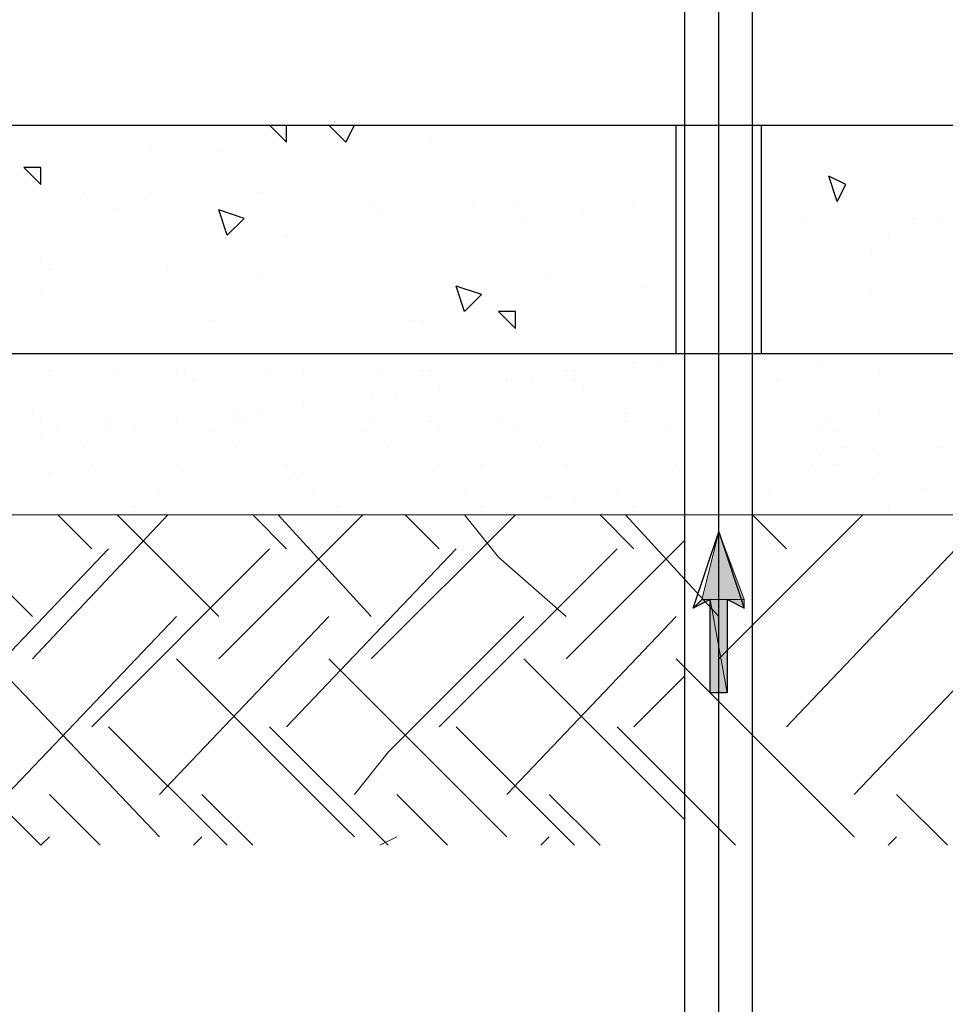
# Model space of a CAD drawing. Header units: millimetres. Extents: x 0 to 420, y 0 to 297.
# Tile 31 of 100: x 67.37 to 72, y 188.65 to 193.57. Entities that reach past the tile are written whole.
import ezdxf

# ---------------------------------------------------------------- set-up
doc = ezdxf.new("R2010")
doc.units = ezdxf.units.MM
doc.layers.add('FILL_000000', color=7, linetype='Continuous')
doc.layers.add('LINE_000000', color=7, linetype='Continuous')

msp = doc.modelspace()

# ---------------------------------------------------------------- hatches: boundary and pattern name
at = {"layer": 'FILL_000000'}
h = msp.add_hatch(color=7, dxfattribs=at)
h.dxf.hatch_style = 1
h.paths.add_polyline_path([(70.866, 191.008), (70.993, 190.6693), (70.7813, 190.6693), (70.866, 191.008)])
h = msp.add_hatch(color=7, dxfattribs=at)
h.dxf.hatch_style = 1
h.paths.add_polyline_path([(70.8237, 190.6693), (70.7813, 190.6693), (70.739, 190.627), (70.8237, 190.6693)])
h = msp.add_hatch(color=7, dxfattribs=at)
h.dxf.hatch_style = 1
h.paths.add_polyline_path([(70.7813, 190.6693), (70.739, 190.627), (70.7813, 190.6693)])
h = msp.add_hatch(color=7, dxfattribs=at)
h.dxf.hatch_style = 1
h.paths.add_polyline_path([(70.8237, 190.6693), (70.993, 190.6693), (70.8237, 190.6693)])
h = msp.add_hatch(color=7, dxfattribs=at)
h.dxf.hatch_style = 1
h.paths.add_polyline_path([(70.993, 190.6693), (70.993, 190.6693), (70.8237, 190.6693), (70.993, 190.6693)])
h = msp.add_hatch(color=7, dxfattribs=at)
h.dxf.hatch_style = 1
h.paths.add_polyline_path([(70.9083, 190.2037), (70.9083, 190.2037), (70.8237, 190.2037), (70.9083, 190.2037), (70.8237, 190.2037), (70.8237, 190.6693), (70.9083, 190.2037)])
h = msp.add_hatch(color=7, dxfattribs=at)
h.dxf.hatch_style = 1
h.paths.add_polyline_path([(70.8237, 190.6693), (70.9083, 190.6693), (70.9083, 190.2037), (70.8237, 190.6693)])
h = msp.add_hatch(color=7, dxfattribs=at)
h.dxf.hatch_style = 1
h.paths.add_polyline_path([(70.9083, 190.6693), (70.993, 190.6693), (70.993, 190.627), (70.9083, 190.6693)])

# ---------------------------------------------------------------- linework, layer by layer
at = {"layer": 'LINE_000000', "lineweight": 25}
for p, q in [((70.6967, 182.88), (70.6967, 193.9713)), ((70.866, 182.88), (70.866, 193.9713)), ((71.0353, 182.88), (71.0353, 193.9713)), ((68.707, 192.9553), (68.6223, 193.04)), ((68.707, 192.9553), (68.707, 193.04)), ((69.0033, 192.9553), (68.9187, 193.04)), ((69.0033, 192.9553), (69.0457, 193.04)), ((69.4267, 192.9553), (69.4267, 192.9553)), ((68.0297, 192.913), (68.0297, 192.913)), ((68.3684, 192.913), (68.3684, 192.913)), ((67.4793, 192.7437), (67.3947, 192.8283)), ((67.4793, 192.8283), (67.3947, 192.8283)), ((67.4793, 192.7437), (67.4793, 192.8283)), ((71.4587, 192.659), (71.4163, 192.786)), ((71.501, 192.7437), (71.4163, 192.786)), ((67.4793, 192.7437), (67.4793, 192.7437)), ((67.4793, 192.7437), (67.4793, 192.7437)), ((71.4587, 192.659), (71.501, 192.7437)), ((67.691, 192.7013), (67.691, 192.7013)), ((68.0297, 192.7013), (68.0297, 192.7013)), ((68.58, 192.7013), (68.58, 192.7013)), ((69.1303, 192.659), (69.1303, 192.659)), ((69.6383, 192.659), (69.6383, 192.659)), ((69.85, 192.659), (69.85, 192.659)), ((70.4427, 192.659), (70.4427, 192.659)), ((67.8603, 192.6167), (67.8603, 192.6167)), ((68.4107, 192.4897), (68.3684, 192.6167)), ((68.4953, 192.5743), (68.3684, 192.6167)), ((69.1727, 192.6167), (69.1727, 192.6167)), ((70.1887, 192.6167), (70.1887, 192.6167)), ((68.4107, 192.4897), (68.4953, 192.5743)), ((69.8923, 192.5743), (69.8923, 192.5743)), ((71.2893, 192.5743), (71.2893, 192.5743)), ((71.8397, 192.5743), (71.8397, 192.5743)), ((71.9667, 192.5743), (71.9667, 192.5743)), ((68.707, 192.4897), (68.707, 192.4897)), ((71.7127, 192.4897), (71.7127, 192.4897)), ((71.628, 192.405), (71.628, 192.405)), ((67.4793, 192.3627), (67.4793, 192.3627)), ((67.5217, 192.3203), (67.5217, 192.3203)), ((68.1143, 192.3203), (68.1143, 192.3203)), ((68.58, 192.278), (68.58, 192.278)), ((69.596, 192.1087), (69.5537, 192.2357)), ((69.6807, 192.1933), (69.5537, 192.2357)), ((70.0193, 192.278), (70.0193, 192.278)), ((70.485, 192.2357), (70.485, 192.2357)), ((70.6543, 192.278), (70.6543, 192.278)), ((67.4793, 192.1933), (67.4793, 192.1933)), ((69.5537, 192.1933), (69.5537, 192.1933)), ((69.596, 192.1087), (69.6807, 192.1933)), ((71.628, 192.1933), (71.628, 192.1933)), ((69.85, 192.024), (69.7653, 192.1087)), ((69.85, 192.1087), (69.7653, 192.1087)), ((69.85, 192.024), (69.85, 192.1087)), ((68.326, 192.0663), (68.326, 192.0663)), ((69.342, 192.0663), (69.342, 192.0663)), ((69.3843, 192.0663), (69.3843, 192.0663)), ((67.6063, 191.897), (67.6063, 191.897)), ((68.199, 191.897), (68.199, 191.897))]:
    msp.add_line(p, q, dxfattribs=at)
at = {"layer": 'LINE_000000', "lineweight": 0}
for p, q in [((70.4427, 191.8547), (70.4427, 191.8547)), ((70.5697, 191.8547), (70.5697, 191.8547)), ((71.374, 191.8547), (71.374, 191.8547)), ((67.5217, 191.8123), (67.5217, 191.8123)), ((67.8603, 191.8123), (67.8603, 191.8123)), ((68.1567, 191.8123), (68.1567, 191.8123)), ((68.199, 191.8123), (68.199, 191.8123)), ((68.6223, 191.8123), (68.6223, 191.8123)), ((68.7917, 191.8123), (68.7917, 191.8123)), ((69.1727, 191.8123), (69.1727, 191.8123)), ((69.3843, 191.8123), (69.3843, 191.8123)), ((69.4267, 191.8123), (69.4267, 191.8123)), ((70.104, 191.8123), (70.104, 191.8123)), ((70.104, 191.8123), (70.104, 191.8123)), ((70.1463, 191.8123), (70.1463, 191.8123)), ((71.6703, 191.8123), (71.6703, 191.8123)), ((68.2413, 191.77), (68.2413, 191.77)), ((69.8077, 191.77), (69.8077, 191.77)), ((69.9347, 191.77), (69.9347, 191.77)), ((70.1463, 191.77), (70.1463, 191.77)), ((71.1623, 191.77), (71.1623, 191.77)), ((69.469, 191.7277), (69.469, 191.7277)), ((70.1887, 191.7277), (70.1887, 191.7277)), ((68.7917, 191.643), (68.7917, 191.643)), ((69.1303, 191.6853), (69.1303, 191.6853)), ((69.2573, 191.6853), (69.2573, 191.6853)), ((67.437, 191.6007), (67.437, 191.6007)), ((68.453, 191.6007), (68.453, 191.6007)), ((68.58, 191.6007), (68.58, 191.6007)), ((70.4003, 191.6007), (70.4003, 191.6007)), ((71.6703, 191.6007), (71.6703, 191.6007)), ((67.4793, 191.5583), (67.4793, 191.5583)), ((67.818, 191.5583), (67.818, 191.5583)), ((68.1567, 191.5583), (68.1567, 191.5583)), ((68.453, 191.5583), (68.453, 191.5583)), ((68.4953, 191.5583), (68.4953, 191.5583)), ((69.1303, 191.5583), (69.1303, 191.5583)), ((69.4267, 191.5583), (69.4267, 191.5583)), ((69.7653, 191.5583), (69.7653, 191.5583)), ((70.4003, 191.5583), (70.4003, 191.5583)), ((71.4163, 191.5583), (71.4163, 191.5583)), ((67.564, 191.516), (67.564, 191.516)), ((67.818, 191.516), (67.818, 191.516)), ((67.945, 191.516), (67.945, 191.516)), ((68.326, 191.516), (68.326, 191.516)), ((69.088, 191.516), (69.088, 191.516)), ((69.469, 191.516), (69.469, 191.516)), ((69.85, 191.516), (69.85, 191.516)), ((70.612, 191.516), (70.612, 191.516)), ((71.374, 191.516), (71.374, 191.516)), ((71.4587, 191.516), (71.4587, 191.516)), ((67.4793, 191.4737), (67.4793, 191.4737)), ((67.691, 191.4313), (67.691, 191.4313)), ((68.453, 191.4313), (68.453, 191.4313)), ((69.215, 191.4313), (69.215, 191.4313)), ((69.977, 191.4313), (69.977, 191.4313)), ((71.501, 191.4313), (71.501, 191.4313)), ((71.9667, 191.4313), (71.9667, 191.4313)), ((71.374, 191.389), (71.374, 191.389)), ((71.6703, 191.389), (71.6703, 191.389)), ((67.5217, 191.3043), (67.5217, 191.3043)), ((67.7333, 191.3467), (67.7333, 191.3467)), ((68.1567, 191.3467), (68.1567, 191.3467)), ((68.707, 191.3467), (68.707, 191.3467)), ((68.7493, 191.3043), (68.7493, 191.3043)), ((68.7917, 191.3043), (68.7917, 191.3043)), ((69.469, 191.3467), (69.469, 191.3467)), ((69.6807, 191.3467), (69.6807, 191.3467)), ((70.104, 191.3467), (70.104, 191.3467)), ((70.6543, 191.3467), (70.6543, 191.3467)), ((71.3317, 191.3467), (71.3317, 191.3467)), ((71.4587, 191.3467), (71.4587, 191.3467)), ((71.6703, 191.3043), (71.6703, 191.3043)), ((68.072, 191.2197), (68.072, 191.2197)), ((68.834, 191.2197), (68.834, 191.2197)), ((69.596, 191.2197), (69.596, 191.2197)), ((70.358, 191.2197), (70.358, 191.2197)), ((70.358, 191.2197), (70.358, 191.2197)), ((71.12, 191.2197), (71.12, 191.2197)), ((71.882, 191.2197), (71.882, 191.2197)), ((70.0193, 191.1773), (70.0193, 191.1773)), ((70.1463, 191.1773), (70.1463, 191.1773)), ((67.945, 191.135), (67.945, 191.135)), ((68.961, 191.135), (68.961, 191.135)), ((69.6807, 191.135), (69.6807, 191.135)), ((70.4427, 191.135), (70.4427, 191.135)), ((71.7127, 191.135), (71.7127, 191.135)), ((67.437, 190.5847), (66.929, 191.0927)), ((67.437, 190.373), (68.1143, 191.0927)), ((67.7333, 190.9233), (67.564, 191.0927)), ((68.3684, 190.5847), (67.8603, 191.0927)), ((67.9873, 191.0927), (67.9873, 191.0927)), ((68.3684, 190.373), (69.088, 191.0927)), ((68.4953, 191.0927), (68.4953, 191.0927)), ((68.707, 190.9233), (68.5377, 191.0927)), ((69.1303, 190.5847), (68.6647, 191.0927)), ((69.1303, 190.373), (69.85, 191.0927)), ((69.1303, 191.0927), (69.1303, 191.0927)), ((69.469, 190.9233), (69.2997, 191.0927)), ((69.342, 191.0927), (69.342, 191.0927)), ((69.469, 191.0927), (69.469, 191.0927)), ((69.7653, 191.0927), (69.7653, 191.0927)), ((69.9347, 191.0927), (69.9347, 191.0927)), ((70.4427, 190.9233), (70.2733, 191.0927)), ((70.866, 190.5847), (70.4003, 191.0927)), ((70.866, 190.373), (71.5857, 191.0927)), ((71.2047, 190.9233), (71.0353, 191.0927)), ((71.882, 191.0927), (71.882, 191.0927)), ((70.104, 190.373), (70.6967, 190.9657)), ((66.9713, 190.0343), (67.818, 190.9233)), ((67.7333, 190.0343), (68.6223, 190.9233)), ((68.707, 190.0343), (69.5537, 190.9233)), ((69.469, 190.0343), (70.358, 190.9233)), ((71.2047, 190.0343), (72.0514, 190.9233)), ((70.739, 190.627), (70.739, 190.627)), ((67.31, 189.6957), (68.1567, 190.5847)), ((68.072, 189.6957), (68.9187, 190.5847)), ((69.8077, 189.6957), (70.6543, 190.5847)), ((71.5434, 189.6957), (72.39, 190.5847)), ((68.072, 189.484), (67.2253, 190.373)), ((69.8077, 189.484), (68.9187, 190.373)), ((70.6967, 189.5687), (69.8923, 190.373)), ((71.5434, 189.484), (70.6543, 190.373)), ((70.4427, 190.0343), (70.6967, 190.2883)), ((67.4793, 189.4417), (66.8867, 190.0343)), ((68.4107, 189.4417), (67.818, 190.0343)), ((69.215, 189.4417), (68.6223, 190.0343)), ((70.1463, 189.4417), (69.5537, 190.0343)), ((70.9507, 189.4417), (70.358, 190.0343)), ((67.7757, 189.4417), (67.5217, 189.6957)), ((68.5377, 189.4417), (68.2837, 189.6957)), ((69.5113, 189.4417), (69.2573, 189.6957)), ((70.2733, 189.4417), (70.0193, 189.6957)), ((72.009, 189.4417), (71.755, 189.6957)), ((67.4793, 189.4417), (67.5217, 189.484)), ((68.2413, 189.4417), (68.2837, 189.484)), ((69.1727, 189.4417), (69.2573, 189.484)), ((69.977, 189.4417), (70.0193, 189.484)), ((71.7127, 189.4417), (71.755, 189.484))]:
    msp.add_line(p, q, dxfattribs=at)
at = {"layer": 'LINE_000000', "lineweight": 25}
for points in [[(62.992, 193.04), (80.264, 193.04), (80.264, 191.897), (62.992, 191.897), (62.992, 193.04)], [(70.6543, 193.04), (71.0777, 193.04), (71.0777, 191.897), (70.6543, 191.897), (70.6543, 193.04)], [(70.993, 190.627), (70.9083, 190.6693), (70.9083, 190.2037), (70.8237, 190.2037), (70.8237, 190.6693), (70.739, 190.627), (70.866, 191.008), (70.993, 190.627)]]:
    msp.add_lwpolyline(points, close=True, dxfattribs=at)
at = {"layer": 'LINE_000000', "lineweight": 0}
for points in [[(80.264, 191.897), (80.264, 191.0927), (62.9497, 191.0927), (62.9497, 191.897), (80.264, 191.897)], [(70.866, 191.008), (70.993, 190.6693), (70.7813, 190.6693), (70.866, 191.008)], [(70.8237, 190.6693), (70.7813, 190.6693), (70.739, 190.627), (70.8237, 190.6693)], [(70.7813, 190.6693), (70.739, 190.627), (70.7813, 190.6693)], [(70.8237, 190.6693), (70.993, 190.6693), (70.8237, 190.6693)], [(70.993, 190.6693), (70.993, 190.6693), (70.8237, 190.6693), (70.993, 190.6693)], [(70.9083, 190.2037), (70.9083, 190.2037), (70.8237, 190.2037), (70.9083, 190.2037), (70.8237, 190.2037), (70.8237, 190.6693), (70.9083, 190.2037)], [(70.8237, 190.6693), (70.9083, 190.6693), (70.9083, 190.2037), (70.8237, 190.6693)], [(70.9083, 190.6693), (70.993, 190.6693), (70.993, 190.627), (70.9083, 190.6693)]]:
    msp.add_lwpolyline(points, close=True, dxfattribs=at)
for points in [[(70.104, 190.5847), (69.7653, 190.881), (69.596, 191.0927)], [(69.0457, 189.6957), (69.215, 189.9073), (69.8923, 190.5847)], [(69.0457, 189.484), (69.0033, 189.5263), (68.1567, 190.373)]]:
    msp.add_lwpolyline(points, dxfattribs=at)

doc.saveas('drawing.dxf')
